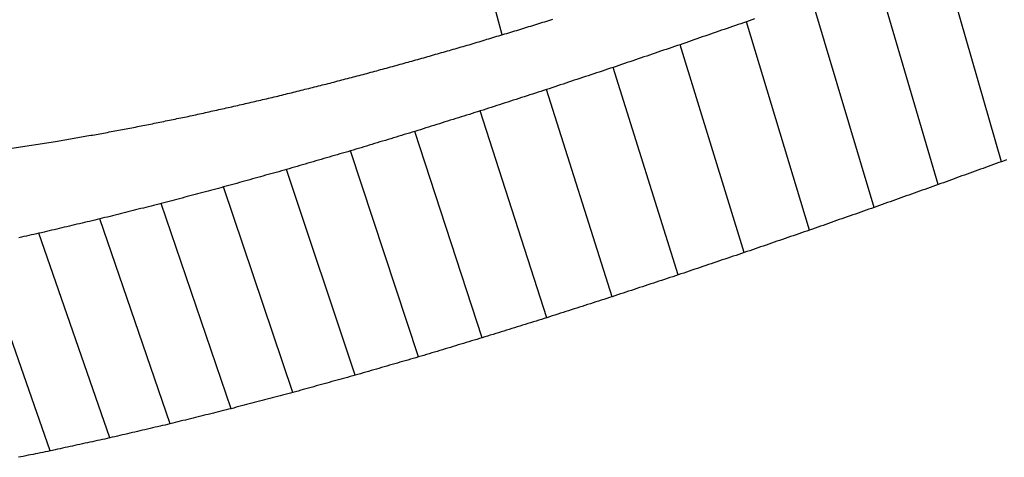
# Model space of a CAD drawing. Header units: millimetres. Extents: x 42 to 3639, y -15 to 483.
# Tile 14 of 26: x 271.637 to 273.852, y 471.871 to 472.856. Entities that reach past the tile are written whole.
import ezdxf

# ---------------------------------------------------------------- set-up
doc = ezdxf.new("R2010")
doc.units = ezdxf.units.MM
doc.layers.add('DETAIL', color=2, linetype='Continuous')

msp = doc.modelspace()

# ---------------------------------------------------------------- linework, layer by layer
at = {"layer": 'DETAIL'}
for p, q in [((272.7223, 472.8215), (272.6079, 473.2555)), ((273.8459, 472.536), (273.71, 473.0076)), ((273.7036, 472.4844), (273.5655, 472.9551)), ((273.5598, 472.433), (273.4196, 472.9028)), ((273.4143, 472.382), (273.2721, 472.8509)), ((273.2673, 472.3313), (273.1231, 472.7993)), ((273.1186, 472.2811), (272.9725, 472.7482)), ((272.97, 472.232), (272.822, 472.6982)), ((272.8231, 472.1848), (272.6733, 472.6502)), ((272.6778, 472.1396), (272.5264, 472.6041)), ((271.6194, 472.5665), (271.7179, 472.5817)), ((272.5342, 472.0964), (272.3812, 472.5602)), ((272.3922, 472.0554), (272.2377, 472.5185)), ((272.2518, 472.0166), (272.0959, 472.479)), ((272.1129, 471.9801), (271.9557, 472.4418)), ((271.9756, 471.946), (271.8173, 472.4071)), ((271.8398, 471.9143), (271.6804, 472.3748)), ((271.7056, 471.885), (271.5451, 472.3451))]:
    msp.add_line(p, q, dxfattribs=at)
at = {"layer": 'DETAIL', "flags": 128}
for points in [[(272.7555, 472.8315), (272.76, 472.8329), (272.7645, 472.8343), (272.7691, 472.8357), (272.7736, 472.8371), (272.7781, 472.8385), (272.7826, 472.8399), (272.7871, 472.8413), (272.7916, 472.8427), (272.7961, 472.8441), (272.8006, 472.8455), (272.8051, 472.8469), (272.8096, 472.8483), (272.8141, 472.8497), (272.8186, 472.8511), (272.8231, 472.8525), (272.8276, 472.8539), (272.8321, 472.8553), (272.8366, 472.8567)], [(273.2905, 472.8574), (273.2844, 472.8552), (273.2783, 472.8531), (273.2721, 472.8509)], [(273.2721, 472.8509), (273.2659, 472.8488), (273.2597, 472.8466), (273.2535, 472.8445), (273.2473, 472.8423), (273.241, 472.8402), (273.2348, 472.8381), (273.2286, 472.8359), (273.2224, 472.8338), (273.2162, 472.8316), (273.21, 472.8295), (273.2038, 472.8273), (273.1976, 472.8252), (273.1914, 472.823), (273.1851, 472.8209), (273.1789, 472.8187), (273.1727, 472.8166), (273.1665, 472.8144), (273.1603, 472.8123), (273.1541, 472.8101), (273.1479, 472.808), (273.1417, 472.8058), (273.1355, 472.8037), (273.1293, 472.8015), (273.1231, 472.7993)], [(272.6482, 472.7993), (272.6527, 472.8006), (272.6571, 472.802), (272.6616, 472.8033), (272.6661, 472.8047), (272.6706, 472.806), (272.675, 472.8074), (272.6795, 472.8087), (272.684, 472.81), (272.6884, 472.8114), (272.6929, 472.8127), (272.6974, 472.8141), (272.7019, 472.8154), (272.7063, 472.8167), (272.7108, 472.8181), (272.7153, 472.8194), (272.7198, 472.8208), (272.7242, 472.8221), (272.7287, 472.8234), (272.7332, 472.8248), (272.7376, 472.8261), (272.7421, 472.8275), (272.7466, 472.8288), (272.7511, 472.8301), (272.7555, 472.8315)], [(272.5417, 472.7686), (272.5461, 472.7699), (272.5505, 472.7711), (272.555, 472.7724), (272.5594, 472.7737), (272.5638, 472.775), (272.5683, 472.7763), (272.5727, 472.7776), (272.5772, 472.7788), (272.5816, 472.7801), (272.586, 472.7814), (272.5905, 472.7827), (272.5949, 472.784), (272.5994, 472.7852), (272.6038, 472.7865), (272.6082, 472.7878), (272.6127, 472.7891), (272.6171, 472.7903), (272.6216, 472.7916), (272.626, 472.7929), (272.6304, 472.7942), (272.6349, 472.7955), (272.6393, 472.7967), (272.6438, 472.798), (272.6482, 472.7993)], [(273.1231, 472.7993), (273.1168, 472.7972), (273.1105, 472.7951), (273.1042, 472.793), (273.098, 472.7908), (273.0917, 472.7887), (273.0854, 472.7866), (273.0791, 472.7845), (273.0729, 472.7824), (273.0666, 472.7802), (273.0603, 472.7781), (273.054, 472.776), (273.0478, 472.7738), (273.0415, 472.7717), (273.0352, 472.7696), (273.0289, 472.7674), (273.0227, 472.7653), (273.0164, 472.7632), (273.0101, 472.761), (273.0038, 472.7589), (272.9976, 472.7568), (272.9913, 472.7546), (272.985, 472.7525), (272.9788, 472.7503), (272.9725, 472.7482)], [(272.4359, 472.7394), (272.4403, 472.7406), (272.4447, 472.7419), (272.4491, 472.7431), (272.4535, 472.7443), (272.4579, 472.7455), (272.4623, 472.7467), (272.4668, 472.7479), (272.4712, 472.7492), (272.4756, 472.7504), (272.48, 472.7516), (272.4844, 472.7528), (272.4888, 472.754), (272.4932, 472.7552), (272.4976, 472.7565), (272.502, 472.7577), (272.5064, 472.7589), (272.5108, 472.7601), (272.5152, 472.7613), (272.5196, 472.7625), (272.524, 472.7637), (272.5284, 472.7649), (272.5328, 472.7662), (272.5373, 472.7674), (272.5417, 472.7686)], [(272.9725, 472.7482), (272.9662, 472.7461), (272.9599, 472.744), (272.9537, 472.742), (272.9474, 472.7399), (272.9411, 472.7378), (272.9348, 472.7358), (272.9286, 472.7337), (272.9223, 472.7316), (272.916, 472.7295), (272.9098, 472.7274), (272.9035, 472.7254), (272.8972, 472.7233), (272.8909, 472.7212), (272.8847, 472.7191), (272.8784, 472.717), (272.8721, 472.7149), (272.8659, 472.7129), (272.8596, 472.7108), (272.8533, 472.7087), (272.8471, 472.7066), (272.8408, 472.7045), (272.8345, 472.7024), (272.8283, 472.7003), (272.822, 472.6982)], [(272.3309, 472.7118), (272.3353, 472.713), (272.3397, 472.7141), (272.3441, 472.7153), (272.3484, 472.7164), (272.3528, 472.7176), (272.3572, 472.7187), (272.3616, 472.7199), (272.3659, 472.7211), (272.3703, 472.7222), (272.3747, 472.7234), (272.379, 472.7245), (272.3834, 472.7256), (272.3878, 472.7268), (272.3922, 472.7279), (272.3965, 472.7291), (272.4009, 472.7302), (272.4053, 472.7314), (272.4097, 472.7325), (272.414, 472.7337), (272.4184, 472.7348), (272.4228, 472.736), (272.4272, 472.7371), (272.4315, 472.7383), (272.4359, 472.7394)], [(272.2267, 472.6859), (272.2311, 472.6869), (272.2354, 472.688), (272.2398, 472.6891), (272.2441, 472.6902), (272.2484, 472.6913), (272.2528, 472.6924), (272.2571, 472.6935), (272.2615, 472.6945), (272.2658, 472.6956), (272.2701, 472.6967), (272.2745, 472.6978), (272.2788, 472.6989), (272.2832, 472.7), (272.2875, 472.701), (272.2919, 472.7021), (272.2962, 472.7032), (272.3005, 472.7043), (272.3049, 472.7054), (272.3092, 472.7064), (272.3136, 472.7075), (272.3179, 472.7086), (272.3222, 472.7097), (272.3266, 472.7108), (272.3309, 472.7118)], [(272.1233, 472.6615), (272.1276, 472.6626), (272.1319, 472.6636), (272.1362, 472.6646), (272.1405, 472.6656), (272.1448, 472.6666), (272.1491, 472.6676), (272.1535, 472.6686), (272.1578, 472.6697), (272.1621, 472.6707), (272.1664, 472.6717), (272.1707, 472.6727), (272.175, 472.6737), (272.1793, 472.6747), (272.1836, 472.6757), (272.1879, 472.6768), (272.1923, 472.6778), (272.1966, 472.6788), (272.2009, 472.6798), (272.2052, 472.6808), (272.2095, 472.6818), (272.2138, 472.6828), (272.2181, 472.6838), (272.2224, 472.6849), (272.2267, 472.6859)], [(272.822, 472.6982), (272.8158, 472.6962), (272.8096, 472.6942), (272.8034, 472.6922), (272.7972, 472.6902), (272.791, 472.6882), (272.7848, 472.6862), (272.7786, 472.6843), (272.7724, 472.6823), (272.7662, 472.6803), (272.76, 472.6783), (272.7538, 472.6763), (272.7476, 472.6743), (272.7414, 472.6723), (272.7352, 472.6702), (272.729, 472.6682), (272.7228, 472.6662), (272.7167, 472.6642), (272.7105, 472.6622), (272.7043, 472.6602), (272.6981, 472.6582), (272.6919, 472.6562), (272.6857, 472.6542), (272.6795, 472.6522), (272.6733, 472.6502)], [(272.0206, 472.6389), (272.0249, 472.6398), (272.0291, 472.6408), (272.0334, 472.6417), (272.0377, 472.6427), (272.042, 472.6436), (272.0462, 472.6446), (272.0505, 472.6455), (272.0548, 472.6465), (272.0591, 472.6474), (272.0634, 472.6483), (272.0676, 472.6493), (272.0719, 472.6502), (272.0762, 472.6512), (272.0805, 472.6521), (272.0848, 472.6531), (272.089, 472.654), (272.0933, 472.6549), (272.0976, 472.6559), (272.1019, 472.6568), (272.1062, 472.6578), (272.1104, 472.6587), (272.1147, 472.6597), (272.119, 472.6606), (272.1233, 472.6615)], [(271.9186, 472.618), (271.9228, 472.6188), (271.9271, 472.6197), (271.9313, 472.6206), (271.9356, 472.6215), (271.9398, 472.6223), (271.9441, 472.6232), (271.9483, 472.6241), (271.9526, 472.625), (271.9568, 472.6258), (271.9611, 472.6267), (271.9653, 472.6276), (271.9696, 472.6284), (271.9738, 472.6293), (271.9781, 472.6302), (271.9823, 472.6311), (271.9866, 472.6319), (271.9908, 472.6328), (271.9951, 472.6337), (271.9993, 472.6345), (272.0036, 472.6354), (272.0078, 472.6363), (272.0121, 472.6372), (272.0163, 472.638), (272.0206, 472.6389)], [(272.6733, 472.6502), (272.6672, 472.6483), (272.6611, 472.6463), (272.6549, 472.6444), (272.6488, 472.6425), (272.6427, 472.6406), (272.6366, 472.6387), (272.6304, 472.6368), (272.6243, 472.6349), (272.6182, 472.633), (272.6121, 472.631), (272.6059, 472.6291), (272.5998, 472.6272), (272.5937, 472.6253), (272.5876, 472.6234), (272.5814, 472.6214), (272.5753, 472.6195), (272.5692, 472.6176), (272.5631, 472.6157), (272.557, 472.6138), (272.5508, 472.6118), (272.5447, 472.6099), (272.5386, 472.608), (272.5325, 472.6061), (272.5264, 472.6041)], [(271.8176, 472.5989), (271.8218, 472.5996), (271.826, 472.6004), (271.8302, 472.6012), (271.8344, 472.602), (271.8386, 472.6028), (271.8429, 472.6036), (271.8471, 472.6044), (271.8513, 472.6052), (271.8555, 472.606), (271.8597, 472.6068), (271.8639, 472.6076), (271.8681, 472.6084), (271.8723, 472.6092), (271.8765, 472.61), (271.8807, 472.6108), (271.8849, 472.6116), (271.8891, 472.6124), (271.8933, 472.6132), (271.8976, 472.614), (271.9018, 472.6148), (271.906, 472.6156), (271.9102, 472.6164), (271.9144, 472.6172), (271.9186, 472.618)], [(271.7179, 472.5817), (271.722, 472.5824), (271.7262, 472.5831), (271.7303, 472.5838), (271.7345, 472.5845), (271.7386, 472.5853), (271.7428, 472.586), (271.7469, 472.5867), (271.7511, 472.5874), (271.7553, 472.5881), (271.7594, 472.5888), (271.7636, 472.5896), (271.7677, 472.5903), (271.7719, 472.591), (271.776, 472.5917), (271.7802, 472.5924), (271.7844, 472.5931), (271.7885, 472.5938), (271.7927, 472.5946), (271.7968, 472.5953), (271.801, 472.596), (271.8051, 472.5967), (271.8093, 472.5974), (271.8134, 472.5981), (271.8176, 472.5989)], [(272.5264, 472.6041), (272.5203, 472.6023), (272.5143, 472.6005), (272.5082, 472.5987), (272.5022, 472.5968), (272.4961, 472.595), (272.49, 472.5932), (272.484, 472.5914), (272.4779, 472.5895), (272.4719, 472.5877), (272.4658, 472.5859), (272.4598, 472.584), (272.4537, 472.5822), (272.4477, 472.5804), (272.4416, 472.5786), (272.4356, 472.5767), (272.4295, 472.5749), (272.4235, 472.5731), (272.4174, 472.5712), (272.4114, 472.5694), (272.4054, 472.5675), (272.3993, 472.5657), (272.3933, 472.5639), (272.3872, 472.562), (272.3812, 472.5602)], [(272.3812, 472.5602), (272.3752, 472.5585), (272.3692, 472.5567), (272.3632, 472.555), (272.3572, 472.5533), (272.3513, 472.5515), (272.3453, 472.5498), (272.3393, 472.5481), (272.3333, 472.5463), (272.3273, 472.5446), (272.3214, 472.5429), (272.3154, 472.5411), (272.3094, 472.5394), (272.3034, 472.5376), (272.2974, 472.5359), (272.2915, 472.5342), (272.2855, 472.5324), (272.2795, 472.5307), (272.2735, 472.5289), (272.2676, 472.5272), (272.2616, 472.5254), (272.2556, 472.5237), (272.2496, 472.5219), (272.2437, 472.5202), (272.2377, 472.5185)], [(273.8459, 472.536), (273.84, 472.5338), (273.8341, 472.5317), (273.8281, 472.5296), (273.8222, 472.5274), (273.8163, 472.5253), (273.8103, 472.5232), (273.8044, 472.521), (273.7985, 472.5189), (273.7925, 472.5167), (273.7866, 472.5146), (273.7807, 472.5124), (273.7748, 472.5103), (273.7688, 472.5081), (273.7629, 472.506), (273.757, 472.5038), (273.751, 472.5017), (273.7451, 472.4995), (273.7392, 472.4973), (273.7333, 472.4952), (273.7273, 472.493), (273.7214, 472.4909), (273.7155, 472.4887), (273.7096, 472.4865), (273.7036, 472.4844)], [(273.8576, 472.5403), (273.8518, 472.5382), (273.8459, 472.536)], [(272.2377, 472.5185), (272.2318, 472.5168), (272.2259, 472.5152), (272.22, 472.5135), (272.214, 472.5119), (272.2081, 472.5103), (272.2022, 472.5086), (272.1963, 472.507), (272.1904, 472.5053), (272.1845, 472.5037), (272.1786, 472.502), (272.1727, 472.5004), (272.1668, 472.4988), (272.1609, 472.4971), (272.155, 472.4955), (272.149, 472.4938), (272.1431, 472.4922), (272.1372, 472.4905), (272.1313, 472.4889), (272.1254, 472.4872), (272.1195, 472.4856), (272.1136, 472.4839), (272.1077, 472.4823), (272.1018, 472.4806), (272.0959, 472.479)], [(272.0959, 472.479), (272.09, 472.4774), (272.0842, 472.4759), (272.0784, 472.4743), (272.0725, 472.4728), (272.0667, 472.4713), (272.0608, 472.4697), (272.055, 472.4682), (272.0492, 472.4666), (272.0433, 472.4651), (272.0375, 472.4635), (272.0316, 472.462), (272.0258, 472.4604), (272.02, 472.4589), (272.0141, 472.4573), (272.0083, 472.4558), (272.0024, 472.4542), (271.9966, 472.4527), (271.9908, 472.4511), (271.9849, 472.4496), (271.9791, 472.448), (271.9733, 472.4465), (271.9674, 472.4449), (271.9616, 472.4434), (271.9557, 472.4418)], [(273.7036, 472.4844), (273.6976, 472.4822), (273.6916, 472.4801), (273.6856, 472.478), (273.6796, 472.4759), (273.6736, 472.4737), (273.6676, 472.4716), (273.6617, 472.4695), (273.6557, 472.4673), (273.6497, 472.4652), (273.6437, 472.4631), (273.6377, 472.4609), (273.6317, 472.4588), (273.6257, 472.4566), (273.6197, 472.4545), (273.6137, 472.4524), (273.6077, 472.4502), (273.6017, 472.4481), (273.5957, 472.4459), (273.5897, 472.4438), (273.5837, 472.4416), (273.5778, 472.4395), (273.5718, 472.4373), (273.5658, 472.4352), (273.5598, 472.433)], [(271.9557, 472.4418), (271.95, 472.4404), (271.9442, 472.4389), (271.9384, 472.4375), (271.9327, 472.4361), (271.9269, 472.4346), (271.9211, 472.4332), (271.9153, 472.4317), (271.9096, 472.4303), (271.9038, 472.4288), (271.898, 472.4274), (271.8923, 472.4259), (271.8865, 472.4245), (271.8807, 472.423), (271.8749, 472.4216), (271.8692, 472.4201), (271.8634, 472.4187), (271.8576, 472.4172), (271.8519, 472.4158), (271.8461, 472.4143), (271.8403, 472.4129), (271.8346, 472.4114), (271.8288, 472.41), (271.823, 472.4085), (271.8173, 472.4071)], [(273.5598, 472.433), (273.5537, 472.4309), (273.5477, 472.4288), (273.5416, 472.4267), (273.5355, 472.4246), (273.5295, 472.4225), (273.5234, 472.4203), (273.5173, 472.4182), (273.5113, 472.4161), (273.5052, 472.414), (273.4991, 472.4118), (273.4931, 472.4097), (273.487, 472.4076), (273.481, 472.4055), (273.4749, 472.4033), (273.4688, 472.4012), (273.4628, 472.3991), (273.4567, 472.397), (273.4507, 472.3948), (273.4446, 472.3927), (273.4385, 472.3905), (273.4325, 472.3884), (273.4264, 472.3863), (273.4204, 472.3841), (273.4143, 472.382)], [(271.8173, 472.4071), (271.8115, 472.4057), (271.8058, 472.4044), (271.8001, 472.4031), (271.7944, 472.4017), (271.7887, 472.4004), (271.783, 472.399), (271.7773, 472.3977), (271.7716, 472.3964), (271.7659, 472.395), (271.7602, 472.3937), (271.7545, 472.3923), (271.7488, 472.391), (271.7431, 472.3896), (271.7374, 472.3883), (271.7317, 472.3869), (271.726, 472.3856), (271.7203, 472.3842), (271.7146, 472.3829), (271.7089, 472.3815), (271.7032, 472.3802), (271.6975, 472.3789), (271.6918, 472.3775), (271.6861, 472.3762), (271.6804, 472.3748)], [(271.6804, 472.3748), (271.6747, 472.3736), (271.6691, 472.3723), (271.6635, 472.3711), (271.6578, 472.3699), (271.6522, 472.3686), (271.6466, 472.3674), (271.6409, 472.3661), (271.6353, 472.3649)], [(273.4143, 472.382), (273.4082, 472.3799), (273.4021, 472.3778), (273.3959, 472.3757), (273.3898, 472.3736), (273.3837, 472.3715), (273.3775, 472.3694), (273.3714, 472.3673), (273.3653, 472.3652), (273.3592, 472.3631), (273.353, 472.361), (273.3469, 472.3589), (273.3408, 472.3568), (273.3346, 472.3546), (273.3285, 472.3525), (273.3224, 472.3504), (273.3163, 472.3483), (273.3101, 472.3462), (273.304, 472.3441), (273.2979, 472.3419), (273.2918, 472.3398), (273.2856, 472.3377), (273.2795, 472.3356), (273.2734, 472.3335), (273.2673, 472.3313)], [(273.2673, 472.3313), (273.2611, 472.3293), (273.2549, 472.3272), (273.2487, 472.3251), (273.2425, 472.323), (273.2363, 472.3209), (273.2301, 472.3188), (273.2239, 472.3167), (273.2177, 472.3147), (273.2115, 472.3126), (273.2053, 472.3105), (273.1991, 472.3084), (273.1929, 472.3063), (273.1867, 472.3042), (273.1805, 472.3021), (273.1743, 472.3), (273.1681, 472.2979), (273.1619, 472.2958), (273.1558, 472.2937), (273.1496, 472.2916), (273.1434, 472.2895), (273.1372, 472.2874), (273.131, 472.2853), (273.1248, 472.2832), (273.1186, 472.2811)], [(273.1186, 472.2811), (273.1124, 472.2791), (273.1062, 472.277), (273.1, 472.275), (273.0938, 472.273), (273.0876, 472.2709), (273.0814, 472.2689), (273.0752, 472.2668), (273.069, 472.2648), (273.0629, 472.2628), (273.0567, 472.2607), (273.0505, 472.2587), (273.0443, 472.2566), (273.0381, 472.2546), (273.0319, 472.2525), (273.0257, 472.2505), (273.0195, 472.2484), (273.0133, 472.2464), (273.0071, 472.2443), (273.0009, 472.2423), (272.9947, 472.2402), (272.9886, 472.2382), (272.9824, 472.2361), (272.9762, 472.234), (272.97, 472.232)], [(272.97, 472.232), (272.9639, 472.23), (272.9577, 472.2281), (272.9516, 472.2261), (272.9455, 472.2242), (272.9394, 472.2222), (272.9332, 472.2202), (272.9271, 472.2183), (272.921, 472.2163), (272.9149, 472.2144), (272.9087, 472.2124), (272.9026, 472.2104), (272.8965, 472.2085), (272.8904, 472.2065), (272.8843, 472.2045), (272.8781, 472.2026), (272.872, 472.2006), (272.8659, 472.1986), (272.8598, 472.1966), (272.8537, 472.1947), (272.8475, 472.1927), (272.8414, 472.1907), (272.8353, 472.1887), (272.8292, 472.1868), (272.8231, 472.1848)], [(272.8231, 472.1848), (272.817, 472.1829), (272.811, 472.181), (272.8049, 472.1792), (272.7988, 472.1773), (272.7928, 472.1754), (272.7867, 472.1735), (272.7807, 472.1716), (272.7746, 472.1698), (272.7686, 472.1679), (272.7625, 472.166), (272.7565, 472.1641), (272.7504, 472.1622), (272.7444, 472.1603), (272.7383, 472.1585), (272.7323, 472.1566), (272.7262, 472.1547), (272.7202, 472.1528), (272.7141, 472.1509), (272.708, 472.149), (272.702, 472.1471), (272.6959, 472.1452), (272.6899, 472.1433), (272.6838, 472.1415), (272.6778, 472.1396)], [(272.6778, 472.1396), (272.6718, 472.1378), (272.6658, 472.136), (272.6598, 472.1342), (272.6539, 472.1324), (272.6479, 472.1306), (272.6419, 472.1288), (272.6359, 472.127), (272.6299, 472.1252), (272.6239, 472.1234), (272.6179, 472.1216), (272.612, 472.1198), (272.606, 472.118), (272.6, 472.1162), (272.594, 472.1144), (272.588, 472.1126), (272.582, 472.1108), (272.5761, 472.109), (272.5701, 472.1072), (272.5641, 472.1054), (272.5581, 472.1036), (272.5521, 472.1018), (272.5461, 472.1), (272.5402, 472.0982), (272.5342, 472.0964)], [(272.5342, 472.0964), (272.5283, 472.0947), (272.5223, 472.093), (272.5164, 472.0913), (272.5105, 472.0896), (272.5046, 472.0879), (272.4987, 472.0862), (272.4927, 472.0845), (272.4868, 472.0828), (272.4809, 472.0811), (272.475, 472.0794), (272.4691, 472.0777), (272.4632, 472.0759), (272.4572, 472.0742), (272.4513, 472.0725), (272.4454, 472.0708), (272.4395, 472.0691), (272.4336, 472.0674), (272.4277, 472.0657), (272.4218, 472.064), (272.4158, 472.0623), (272.4099, 472.0605), (272.404, 472.0588), (272.3981, 472.0571), (272.3922, 472.0554)], [(272.3922, 472.0554), (272.3863, 472.0538), (272.3805, 472.0522), (272.3746, 472.0506), (272.3688, 472.0489), (272.3629, 472.0473), (272.3571, 472.0457), (272.3512, 472.0441), (272.3454, 472.0425), (272.3395, 472.0409), (272.3337, 472.0393), (272.3278, 472.0377), (272.322, 472.036), (272.3161, 472.0344), (272.3103, 472.0328), (272.3044, 472.0312), (272.2986, 472.0296), (272.2927, 472.028), (272.2869, 472.0263), (272.281, 472.0247), (272.2752, 472.0231), (272.2693, 472.0215), (272.2635, 472.0198), (272.2576, 472.0182), (272.2518, 472.0166)], [(272.2518, 472.0166), (272.246, 472.0151), (272.2402, 472.0136), (272.2344, 472.0121), (272.2286, 472.0105), (272.2228, 472.009), (272.217, 472.0075), (272.2113, 472.006), (272.2055, 472.0045), (272.1997, 472.003), (272.1939, 472.0014), (272.1881, 471.9999), (272.1823, 471.9984), (272.1765, 471.9969), (272.1708, 471.9954), (272.165, 471.9938), (272.1592, 471.9923), (272.1534, 471.9908), (272.1476, 471.9893), (272.1418, 471.9877), (272.136, 471.9862), (272.1303, 471.9847), (272.1245, 471.9832), (272.1187, 471.9816), (272.1129, 471.9801)], [(272.1129, 471.9801), (272.1072, 471.9787), (272.1015, 471.9773), (272.0957, 471.9759), (272.09, 471.9744), (272.0843, 471.973), (272.0786, 471.9716), (272.0729, 471.9702), (272.0671, 471.9688), (272.0614, 471.9673), (272.0557, 471.9659), (272.05, 471.9645), (272.0443, 471.9631), (272.0385, 471.9617), (272.0328, 471.9602), (272.0271, 471.9588), (272.0214, 471.9574), (272.0157, 471.956), (272.0099, 471.9545), (272.0042, 471.9531), (271.9985, 471.9517), (271.9928, 471.9503), (271.9871, 471.9488), (271.9813, 471.9474), (271.9756, 471.946)], [(271.9756, 471.946), (271.97, 471.9447), (271.9643, 471.9433), (271.9586, 471.942), (271.953, 471.9407), (271.9473, 471.9394), (271.9417, 471.9381), (271.936, 471.9368), (271.9304, 471.9354), (271.9247, 471.9341), (271.919, 471.9328), (271.9134, 471.9315), (271.9077, 471.9301), (271.9021, 471.9288), (271.8964, 471.9275), (271.8907, 471.9262), (271.8851, 471.9249), (271.8794, 471.9235), (271.8738, 471.9222), (271.8681, 471.9209), (271.8625, 471.9196), (271.8568, 471.9182), (271.8512, 471.9169), (271.8455, 471.9156), (271.8398, 471.9143)], [(271.8398, 471.9143), (271.8342, 471.913), (271.8287, 471.9118), (271.8231, 471.9106), (271.8175, 471.9094), (271.8119, 471.9082), (271.8063, 471.907), (271.8007, 471.9058), (271.7951, 471.9045), (271.7895, 471.9033), (271.7839, 471.9021), (271.7783, 471.9009), (271.7727, 471.8997), (271.7671, 471.8985), (271.7615, 471.8972), (271.7559, 471.896), (271.7503, 471.8948), (271.7448, 471.8936), (271.7392, 471.8924), (271.7336, 471.8911), (271.728, 471.8899), (271.7224, 471.8887), (271.7168, 471.8875), (271.7112, 471.8863), (271.7056, 471.885)], [(271.7056, 471.885), (271.7001, 471.8839), (271.6946, 471.8828), (271.6891, 471.8817), (271.6836, 471.8806), (271.6782, 471.8795), (271.6727, 471.8784), (271.6672, 471.8773), (271.6617, 471.8762), (271.6562, 471.8751), (271.6507, 471.8739), (271.6452, 471.8728), (271.6397, 471.8717), (271.6342, 471.8706)]]:
    msp.add_lwpolyline(points, dxfattribs=at)

doc.saveas('drawing.dxf')
